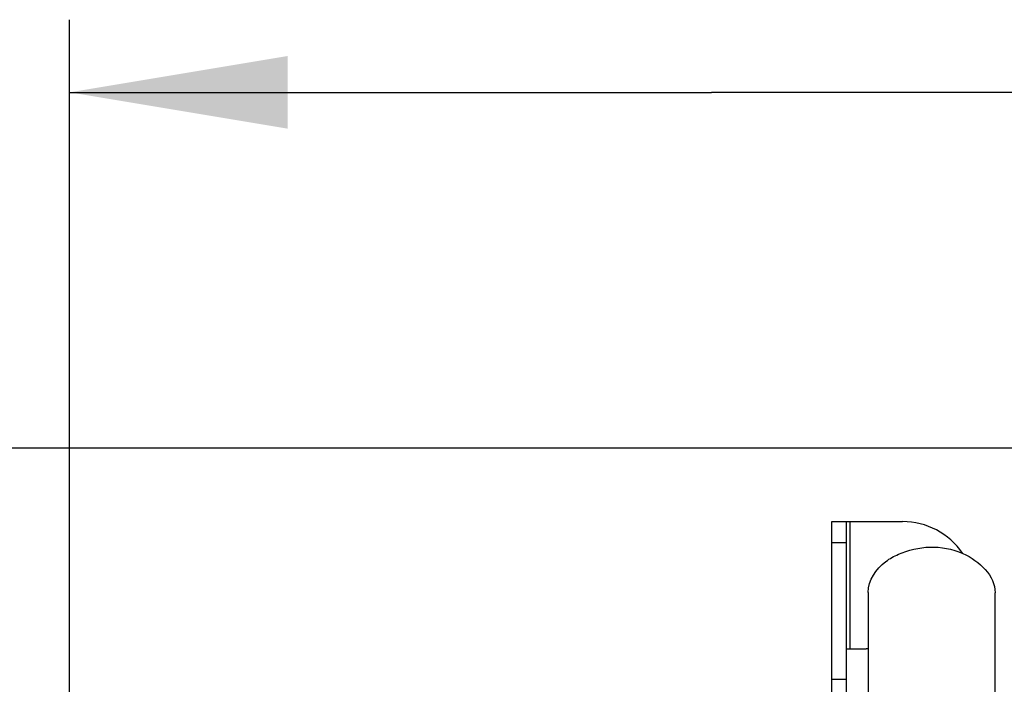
# Model space of a CAD drawing. Header units: millimetres. Extents: x 0 to 11890, y 0 to 8410.
# Tile 18 of 86: x 3815 to 4085, y 7181 to 7364. Entities that reach past the tile are written whole.
import ezdxf

# ---------------------------------------------------------------- set-up
doc = ezdxf.new("R2010")
doc.units = ezdxf.units.MM
doc.header["$LTSCALE"] = 653.95
doc.layers.get('0').update_dxf_attribs({"linetype": 'CONTINUOUS'})
for name, color, linetype in [('204101000043_DXF_DIMENSION', 7, 'CONTINUOUS'), ('304103000014_DXF_DIMENSION', 7, 'CONTINUOUS'), ('304105000047DXF_CONTINUOUS_LINE', 7, 'CONTINUOUS'), ('501023000016DXF_CONTINUOUS_LINE', 7, 'CONTINUOUS'), ('604006000001DXF_CONTINUOUS_LINE', 7, 'CONTINUOUS'), ('TANHUANGGUANDXF_CONTINUOUS_LINE', 7, 'CONTINUOUS')]:
    doc.layers.add(name, color=color, linetype=linetype)
doc.styles.get("Standard").update_dxf_attribs({"font": 'txt', "width": 0.7})
doc.dimstyles.new('DIMSTYLE_5', dxfattribs={"dimtxt": 100, "dimasz": 60, "dimexe": 2, "dimexo": 0.2, "dimgap": 2.5, "dimtad": 1, "dimdec": 0, "dimdsep": 46, "dimtxsty": 'Standard', "dimblk": '_FILLED', "dimblk1": '_FILLED', "dimblk2": '_FILLED', "dimcen": 0.09, "dimclrt": 5, "dimazin": 2, "dimtfac": 1, "dimtdec": 0, "dimtofl": 0, "dimtmove": 0, "dimatfit": 3, "dimldrblk": '_FILLED', "dimfxl": 0, "dimtolj": 1, "dimarcsym": 0})
doc.dimstyles.new('DIMSTYLE_6', dxfattribs={"dimtxt": 100, "dimasz": 60, "dimexe": 2, "dimexo": 0.2, "dimgap": 2.5, "dimtad": 1, "dimdsep": 46, "dimtxsty": 'Standard', "dimblk": '_FILLED', "dimblk1": '_FILLED', "dimblk2": '_FILLED', "dimcen": 0.09, "dimclrt": 5, "dimazin": 2, "dimtp": 0.01, "dimtm": 0.01, "dimtfac": 1, "dimtofl": 0, "dimtmove": 0, "dimatfit": 3, "dimldrblk": '_FILLED', "dimfxl": 0, "dimtolj": 1, "dimarcsym": 0})

# ---------------------------------------------------------------- blocks, each defined once
blk = doc.blocks.new('_FILLED')
at = {"color": 0, "linetype": 'ByBlock'}
blk.add_solid([(0, 0), (-1, 0.1667), (-1, -0.1667)], dxfattribs=at)
blk = doc.blocks.new('*D11')
at = {"layer": '304103000014_DXF_DIMENSION', "color": 2, "linetype": 'Continuous'}
for p, q in [((4103.74, 7246.38), (3355.35, 7246.38)), ((3375.35, 7246.38), (3375.35, 6313.78)), ((3375.35, 5381.18), (3375.35, 6313.78)), ((3938.84, 5381.18), (3355.35, 5381.18))]:
    blk.add_line(p, q, dxfattribs=at)
at = {"layer": '304103000014_DXF_DIMENSION', "color": 2, "linetype": 'Continuous', "xscale": 60, "yscale": 60, "zscale": 60}
for p, rotation in [((3375.35, 7246.38), 90), ((3375.35, 5381.18), 270)]:
    blk.add_blockref('_FILLED', p, dxfattribs=dict(at, rotation=rotation))
blk = doc.blocks.new('*D19')
at = {"layer": '204101000043_DXF_DIMENSION', "color": 2, "linetype": 'Continuous'}
for p, q in [((3828.24, 6900.09), (3828.24, 7364.35)), ((4181.44, 7082.18), (4181.44, 7364.35)), ((3828.24, 7344.35), (4004.84, 7344.35)), ((4181.44, 7344.35), (4004.84, 7344.35))]:
    blk.add_line(p, q, dxfattribs=at)
at = {"layer": '204101000043_DXF_DIMENSION', "color": 2, "linetype": 'Continuous', "xscale": 60, "yscale": 60, "zscale": 60, "rotation": 180}
blk.add_blockref('_FILLED', (3828.24, 7344.35), dxfattribs=at)
at = {"layer": '204101000043_DXF_DIMENSION', "color": 2, "linetype": 'Continuous', "xscale": 60, "yscale": 60, "zscale": 60}
blk.add_blockref('_FILLED', (4181.44, 7344.35), dxfattribs=at)

msp = doc.modelspace()

# ---------------------------------------------------------------- linework, layer by layer
at = {"layer": '304105000047DXF_CONTINUOUS_LINE', "color": 7, "linetype": 'Continuous'}
for p, q in [((4037.945, 7156.482), (4037.945, 7226.181)), ((4037.945, 7226.181), (4057.445, 7226.181)), ((4041.945, 7226.181), (4041.945, 7156.482)), ((4041.945, 7191.181), (4047.445, 7191.181))]:
    msp.add_line(p, q, dxfattribs=at)
at = {"layer": '304105000047DXF_CONTINUOUS_LINE', "color": 9, "linetype": 'Continuous'}
for p, q in [((4042.945, 7226.181), (4042.945, 7191.181)), ((4041.945, 7220.323), (4037.945, 7220.323)), ((4041.945, 7182.695), (4037.945, 7182.695))]:
    msp.add_line(p, q, dxfattribs=at)
at = {"layer": '304105000047DXF_CONTINUOUS_LINE', "color": 7, "linetype": 'Continuous'}
for centre, radius, start in [((4057.445, 7206.181), 20, 34.45157), ((4047.445, 7186.181), 5, 83.97701)]:
    msp.add_arc(centre, radius, start, 90, dxfattribs=at)
at = {"layer": '501023000016DXF_CONTINUOUS_LINE', "color": 9, "linetype": 'Continuous'}
msp.add_line((4082.931, 7185.281), (4082.945, 7185.281), dxfattribs=at)
at = {"layer": '501023000016DXF_CONTINUOUS_LINE', "color": 7, "linetype": 'Continuous'}
for p, q in [((4082.945, 7181.681), (4082.945, 7185.281)), ((4082.931, 7181.681), (4082.945, 7181.681))]:
    msp.add_line(p, q, dxfattribs=at)
msp.add_arc((4082.545, 7185.281), 0.4, 0, 15.14267, dxfattribs=at)
at = {"layer": '604006000001DXF_CONTINUOUS_LINE', "color": 7, "linetype": 'Continuous'}
for p, q in [((4082.945, 7181.63), (4082.931, 7181.637)), ((4082.931, 7181.602), (4082.945, 7181.63)), ((4082.945, 7181.63), (4082.931, 7181.63))]:
    msp.add_line(p, q, dxfattribs=at)
at = {"layer": 'TANHUANGGUANDXF_CONTINUOUS_LINE', "color": 7, "linetype": 'Continuous'}
for p, q in [((4047.959, 7206.687), (4047.959, 7157.189)), ((4082.931, 7157.089), (4082.931, 7206.587))]:
    msp.add_line(p, q, dxfattribs=at)
for points, knots in [([(4056.305, 7217.189), (4061.723, 7219.535), (4073.252, 7220.455), (4082.931, 7211.261), (4082.931, 7206.587)], [0, 0, 0, 0, 0.558102, 1, 1, 1, 1]), ([(4047.959, 7206.687), (4047.959, 7209.966), (4051.081, 7214.488), (4055.091, 7216.663), (4056.305, 7217.189)], [0, 0, 0, 0, 0.7124151, 1, 1, 1, 1])]:
    msp.add_open_spline(points, degree=3, knots=knots, dxfattribs=at)

# ---------------------------------------------------------------- dimensions: what is measured, and where the dimension line sits
at = {"layer": '204101000043_DXF_DIMENSION', "color": 2, "linetype": 'Continuous'}
dim = msp.add_linear_dim(base=(3828.245, 7344.352), p1=(4181.445, 7081.981), p2=(3828.245, 6899.888), angle=180, dimstyle='DIMSTYLE_6', dxfattribs=at)
dim.commit()
dim.dimension.update_dxf_attribs({"geometry": '*D19', "text_midpoint": (3829.845, 7344.352), "dimtype": 160})
at = {"layer": '304103000014_DXF_DIMENSION', "color": 2, "linetype": 'Continuous'}
dim = msp.add_linear_dim(base=(3375.348, 7246.381), p1=(3939.038, 5381.181), p2=(4103.945, 7246.381), angle=90, dimstyle='DIMSTYLE_5', dxfattribs=at)
dim.commit()
dim.dimension.update_dxf_attribs({"geometry": '*D11', "text_midpoint": (3375.348, 6173.781), "dimtype": 160})

doc.saveas('drawing.dxf')
